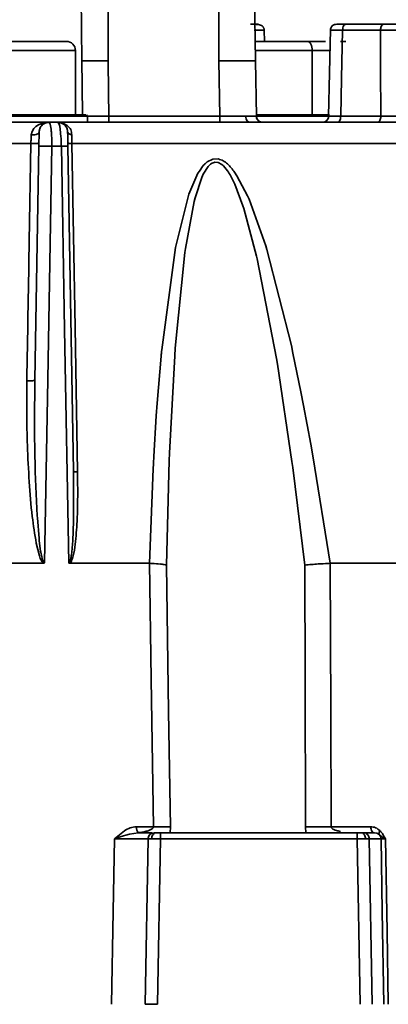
# Model space of a CAD drawing. Header units: millimetres. Extents: x -10540 to 6039, y -7467 to 6433.
# Tile 63 of 236: x -4166 to -4135, y -1841 to -1760. Entities that reach past the tile are written whole.
import ezdxf

# ---------------------------------------------------------------- set-up
doc = ezdxf.new("R2010")
doc.units = ezdxf.units.MM
doc.header["$LTSCALE"] = 8
doc.header["$PDSIZE"] = -1
doc.layers.get('Defpoints').update_dxf_attribs({"true_color": 0x5e5e5e})
doc.layers.add('细实线层', color=7, linetype='Continuous')
doc.dimstyles.new('ISO-25', dxfattribs={"dimscale": 20, "dimtxt": 5, "dimasz": 6, "dimexe": 6, "dimexo": 0.625, "dimtad": 1, "dimtoh": 1, "dimdec": 0, "dimtxsty": 'Standard', "dimcen": 2.5, "dimclrd": 1, "dimclre": 1, "dimclrt": 4, "dimadec": 1, "dimazin": 2, "dimtfac": 1, "dimtdec": 0, "dimtmove": 0, "dimatfit": 0, "dimfxl": 1, "dimarcsym": 0})

# ---------------------------------------------------------------- blocks, each defined once
blk = doc.blocks.new('*D82')
at = {"color": 1, "lineweight": -2, "transparency": 16777216}
blk.add_line((-4390.826, -2053.666), (-1914.796, -1562.843), dxfattribs=at)
at = {"color": 1, "transparency": 16777216}
blk.add_solid([(-1918.685, -1543.225), (-1910.907, -1582.462), (-1797.086, -1539.51)], dxfattribs=at)
at = {"layer": 'Defpoints', "color": 0, "transparency": 16777216}
for p in [(-1797.086, -1539.51), (-4390.826, -2053.666)]:
    blk.add_point(p, dxfattribs=at)
at = {"color": 4, "transparency": 16777216, "insert": (-2280.77, -1551.285), "char_height": 100, "attachment_point": 5, "rotation": 11.21237}
blk.add_mtext('{\\H1.4x;R2644}', dxfattribs=at)
blk = doc.blocks.new('*D106')
at = {"layer": 'Defpoints', "color": 0, "transparency": 16777216}
for p in [(-3956.901, -1811.565), (-4390.826, -2053.666)]:
    blk.add_point(p, dxfattribs=at)
at = {"layer": '细实线层', "color": 1, "lineweight": -2, "transparency": 16777216}
for p, q in [((-3852.108, -1753.097), (-3557.283, -1588.604)), ((-3557.283, -1588.604), (-3268.94, -1588.604)), ((-4390.826, -2053.666), (-3956.901, -1811.565))]:
    blk.add_line(p, q, dxfattribs=at)
at = {"layer": '细实线层', "color": 1, "transparency": 16777216}
blk.add_solid([(-3861.852, -1735.632), (-3842.363, -1770.562), (-3956.901, -1811.565)], dxfattribs=at)
at = {"layer": '细实线层', "color": 4, "transparency": 16777216, "insert": (-3406.861, -1526.104), "char_height": 100, "attachment_point": 5}
blk.add_mtext('R497', dxfattribs=at)

msp = doc.modelspace()

# ---------------------------------------------------------------- linework, layer by layer
at = {"linetype": 'Continuous', "lineweight": 35}
for p, q in [((-4160.494, -1763.666), (-4160.601, -1755.157)), ((-4158.34, -1755.157), (-4158.34, -1763.666)), ((-4149.326, -1763.666), (-4149.326, -1755.157)), ((-4146.474, -1755.157), (-4146.326, -1763.666)), ((-4138.96, -1760.666), (-4135.865, -1760.666)), ((-4145.592, -1762.066), (-4145.609, -1761.151)), ((-4140.209, -1761.102), (-4140.362, -1768.178)), ((-4140.182, -1761.155), (-4140.199, -1761.154)), ((-4136.115, -1761.159), (-4139.21, -1761.159)), ((-4139.382, -1762.066), (-4138.954, -1762.066)), ((-4161.029, -1762.816), (-4171.029, -1762.816)), ((-4161.029, -1762.816), (-4161.029, -1768.066)), ((-4141.696, -1762.816), (-4146.341, -1762.816)), ((-4141.696, -1768.066), (-4141.696, -1762.816)), ((-4140.197, -1762.816), (-4141.696, -1762.816)), ((-4149.247, -1768.175), (-4149.326, -1763.666)), ((-4146.326, -1763.666), (-4146.247, -1768.175)), ((-4160.029, -1768.166), (-4160.129, -1768.066)), ((-4167.886, -1768.666), (-4163.19, -1768.666)), ((-4164.25, -1769.013), (-4164.043, -1768.873)), ((-4164.043, -1768.873), (-4163.852, -1768.785)), ((-4163.852, -1768.785), (-4163.624, -1768.716)), ((-4163.624, -1768.716), (-4163.485, -1768.7)), ((-4163.19, -1768.666), (-4163.141, -1768.726)), ((-4163.19, -1768.666), (-4162.462, -1768.666)), ((-4163.141, -1768.726), (-4163.109, -1768.765)), ((-4163.109, -1768.765), (-4163.093, -1768.813)), ((-4163.093, -1768.813), (-4163.015, -1769.233)), ((-4162.36, -1768.812), (-4162.462, -1768.666)), ((-4162.462, -1768.666), (-4127.392, -1768.666)), ((-4162.311, -1768.999), (-4162.36, -1768.812)), ((-4162.228, -1768.687), (-4162.061, -1768.729)), ((-4162.061, -1768.729), (-4161.695, -1768.921)), ((-4160.029, -1768.666), (-4160.029, -1768.166)), ((-4158.307, -1768.175), (-4149.247, -1768.175)), ((-4149.247, -1768.666), (-4149.247, -1768.175)), ((-4140.353, -1768.177), (-4140.335, -1768.177)), ((-4139.362, -1768.173), (-4136.093, -1768.173)), ((-4164.629, -1769.688), (-4164.565, -1769.422)), ((-4164.565, -1769.422), (-4164.411, -1769.173)), ((-4164.411, -1769.173), (-4164.25, -1769.013)), ((-4162.27, -1769.231), (-4162.311, -1768.999)), ((-4162.206, -1769.868), (-4162.27, -1769.231)), ((-4164.663, -1770.405), (-4167.32, -1770.405)), ((-4125.668, -1770.405), (-4161.324, -1770.405)), ((-4164.343, -1789.715), (-4164.01, -1770.631)), ((-4162.176, -1770.631), (-4162.952, -1770.631)), ((-4161.641, -1770.631), (-4161.179, -1797.152)), ((-4150.258, -1771.895), (-4149.814, -1771.668)), ((-4149.814, -1771.668), (-4149.355, -1771.665)), ((-4149.381, -1771.946), (-4149.64, -1771.927)), ((-4149.074, -1772.109), (-4149.381, -1771.946)), ((-4151.764, -1774.539), (-4151.021, -1772.833)), ((-4151.021, -1772.833), (-4150.909, -1772.649)), ((-4150.909, -1772.649), (-4150.589, -1772.209)), ((-4150.586, -1772.915), (-4150.704, -1773.173)), ((-4150.182, -1772.275), (-4150.586, -1772.915)), ((-4148.032, -1772.741), (-4147.837, -1773.029)), ((-4150.704, -1773.173), (-4151.256, -1774.848)), ((-4148.018, -1773.717), (-4148.112, -1773.513)), ((-4147.347, -1775.495), (-4148.018, -1773.717)), ((-4147.837, -1773.029), (-4146.967, -1774.669)), ((-4151.834, -1774.746), (-4151.764, -1774.539)), ((-4152.81, -1778.676), (-4151.834, -1774.746)), ((-4151.332, -1775.145), (-4152.044, -1778.98)), ((-4151.256, -1774.848), (-4151.332, -1775.145)), ((-4146.967, -1774.669), (-4146.841, -1774.955)), ((-4146.841, -1774.955), (-4145.477, -1778.749)), ((-4147.279, -1775.705), (-4147.347, -1775.495)), ((-4146.234, -1779.596), (-4147.279, -1775.705)), ((-4153.978, -1787.252), (-4152.851, -1778.897)), ((-4152.088, -1779.289), (-4152.877, -1787.118)), ((-4152.851, -1778.897), (-4152.81, -1778.676)), ((-4152.044, -1778.98), (-4152.088, -1779.289)), ((-4145.477, -1778.749), (-4145.385, -1779.051)), ((-4145.385, -1779.051), (-4143.397, -1786.893)), ((-4146.185, -1779.809), (-4146.234, -1779.596)), ((-4144.613, -1787.952), (-4146.185, -1779.809)), ((-4152.877, -1787.118), (-4152.922, -1787.745)), ((-4143.397, -1786.893), (-4143.264, -1787.507)), ((-4154.347, -1791.587), (-4154.028, -1787.773)), ((-4152.922, -1787.745), (-4153.345, -1795.671)), ((-4144.536, -1788.419), (-4144.613, -1787.952)), ((-4143.264, -1787.507), (-4142.612, -1790.678)), ((-4143.351, -1796.368), (-4144.536, -1788.419)), ((-4164.343, -1789.715), (-4164.366, -1793.186)), ((-4142.612, -1790.678), (-4142.396, -1791.78)), ((-4154.421, -1792.631), (-4154.347, -1791.587)), ((-4142.396, -1791.78), (-4141.807, -1794.952)), ((-4154.625, -1795.938), (-4154.421, -1792.631)), ((-4164.366, -1793.186), (-4164.365, -1793.465)), ((-4164.365, -1793.465), (-4164.358, -1794.271)), ((-4164.358, -1794.271), (-4164.344, -1795.34)), ((-4164.344, -1795.34), (-4164.306, -1797.064)), ((-4141.807, -1794.952), (-4141.609, -1796.065)), ((-4153.368, -1796.264), (-4153.599, -1804.808)), ((-4153.345, -1795.671), (-4153.368, -1796.264)), ((-4141.609, -1796.065), (-4140.216, -1804.666)), ((-4164.306, -1797.064), (-4164.302, -1797.215)), ((-4154.984, -1804.666), (-4154.68, -1796.97)), ((-4143.286, -1796.849), (-4143.351, -1796.368)), ((-4142.29, -1804.808), (-4143.286, -1796.849)), ((-4164.301, -1797.215), (-4164.144, -1800.792)), ((-4161.172, -1800.939), (-4161.179, -1797.152)), ((-4164.143, -1800.792), (-4164.132, -1800.964)), ((-4164.132, -1800.964), (-4163.994, -1802.645)), ((-4161.179, -1801.218), (-4161.173, -1800.938)), ((-4161.244, -1802.828), (-4161.178, -1801.218)), ((-4163.994, -1802.645), (-4163.974, -1802.838)), ((-4163.968, -1804.067), (-4164.224, -1803.038)), ((-4163.974, -1802.838), (-4163.869, -1803.675)), ((-4161.322, -1803.768), (-4161.261, -1803.096)), ((-4161.261, -1803.096), (-4161.243, -1802.828)), ((-4163.869, -1803.675), (-4163.852, -1803.772)), ((-4161.35, -1803.972), (-4161.324, -1803.767)), ((-4163.639, -1804.666), (-4166.714, -1804.666)), ((-4154.984, -1804.666), (-4161.492, -1804.666)), ((-4140.216, -1804.666), (-4140.225, -1804.667)), ((-4120.153, -1804.666), (-4140.216, -1804.666)), ((-4157.845, -1827.157), (-4157.018, -1826.495)), ((-4156.608, -1826.784), (-4156.899, -1826.863)), ((-4155.899, -1826.667), (-4156.608, -1826.783)), ((-4156.047, -1826.175), (-4154.653, -1826.175)), ((-4155.899, -1826.667), (-4155.878, -1826.66)), ((-4154.09, -1826.666), (-4138.028, -1826.666)), ((-4154.09, -1826.666), (-4154.09, -1827.157)), ((-4153.276, -1826.175), (-4153.279, -1826.666)), ((-4142.21, -1826.666), (-4142.251, -1826.175)), ((-4140.154, -1826.175), (-4136.915, -1826.175)), ((-4137.529, -1826.666), (-4136.606, -1826.666)), ((-4136.404, -1826.703), (-4136.606, -1826.666)), ((-4136.296, -1826.757), (-4136.404, -1826.703)), ((-4136.212, -1826.824), (-4136.296, -1826.757)), ((-4136.007, -1826.996), (-4136.212, -1826.824)), ((-4157.381, -1827.008), (-4157.845, -1827.157)), ((-4157.111, -1826.925), (-4157.381, -1827.008)), ((-4156.899, -1826.863), (-4157.111, -1826.925)), ((-4155.326, -1840.666), (-4155.09, -1827.157)), ((-4154.09, -1827.157), (-4154.326, -1840.666)), ((-4138.028, -1827.157), (-4154.09, -1827.157)), ((-4137.781, -1840.666), (-4138.028, -1827.157)), ((-4137.03, -1827.157), (-4136.805, -1840.666)), ((-4136.077, -1827.157), (-4137.03, -1827.157)), ((-4135.879, -1827.074), (-4136.007, -1826.996)), ((-4135.71, -1827.157), (-4135.879, -1827.074))]:
    msp.add_line(p, q, dxfattribs=at)
at = {"linetype": 'Continuous', "lineweight": 35, "flags": 128}
for points in [[(-4139.21, -1761.159), (-4139.295, -1765.087), (-4139.362, -1768.173)], [(-4136.093, -1768.173), (-4136.105, -1764.245), (-4136.115, -1761.159)], [(-4141.696, -1762.816), (-4141.703, -1762.67), (-4141.725, -1762.529), (-4141.76, -1762.4), (-4141.807, -1762.286), (-4141.864, -1762.193), (-4141.93, -1762.123), (-4142.001, -1762.081), (-4142.075, -1762.066)], [(-4160.459, -1768.175), (-4160.478, -1765.65), (-4160.494, -1763.666)], [(-4158.34, -1763.666), (-4158.322, -1766.191), (-4158.307, -1768.175)], [(-4160.029, -1768.166), (-4160.234, -1768.166), (-4160.833, -1768.166), (-4161.787, -1768.166), (-4163.029, -1768.166), (-4164.476, -1768.166), (-4166.029, -1768.166), (-4167.582, -1768.166), (-4169.029, -1768.166)], [(-4140.33, -1768.166), (-4141.224, -1768.166), (-4142.671, -1768.166), (-4144.224, -1768.166), (-4145.777, -1768.166), (-4146.264, -1768.166)], [(-4136.093, -1768.173), (-4136.098, -1768.27), (-4136.113, -1768.362), (-4136.136, -1768.448), (-4136.167, -1768.522), (-4136.205, -1768.583), (-4136.248, -1768.629), (-4136.295, -1768.657), (-4136.343, -1768.666)], [(-4161.324, -1770.405), (-4161.059, -1785.415), (-4160.852, -1797.209)], [(-4162.952, -1770.631), (-4163.288, -1789.675), (-4163.553, -1804.638)], [(-4161.578, -1804.638), (-4161.913, -1785.594), (-4162.176, -1770.631)], [(-4154.653, -1826.175), (-4154.833, -1814.13), (-4154.973, -1804.666)], [(-4153.599, -1804.808), (-4153.418, -1816.774), (-4153.276, -1826.175)], [(-4142.251, -1826.175), (-4142.272, -1814.21), (-4142.29, -1804.808)], [(-4140.225, -1804.666), (-4140.185, -1816.711), (-4140.154, -1826.175)], [(-4158.074, -1840.666), (-4157.946, -1833.101), (-4157.845, -1827.157)], [(-4135.847, -1840.666), (-4135.976, -1833.101), (-4136.077, -1827.157)], [(-4135.71, -1827.157), (-4135.581, -1834.722), (-4135.48, -1840.666)]]:
    msp.add_lwpolyline(points, dxfattribs=at)
at = {"color": 4}
msp.add_circle((-4390.826, -2053.666), 496.895, dxfattribs=at)
at = {"linetype": 'Continuous', "lineweight": 35}
for centre, radius, start, end in [((-4161.779, -1762.816), 0.75, 359.9994, 89.9994), ((-4155.49, -1826.254), 0.562, 171.95014, 226.32255), ((-4154.59, -1827.166), 0.5, 90, 179)]:
    msp.add_arc(centre, radius, start, end, dxfattribs=at)
msp.add_ellipse((-4154.326, -1840.675), major_axis=(1, -0.009), ratio=0.008726, start_param=1.570872, end_param=3.141597, dxfattribs=at)
for points, knots in [([(-4146.72, -1760.666), (-4146.583, -1760.666), (-4146.308, -1760.666), (-4146.114, -1760.666), (-4146.079, -1760.666), (-4146.233, -1760.666), (-4146.309, -1760.666)], [0, 0, 0, 0, 0.24953, 0.499221, 0.749795, 1, 1, 1, 1]), ([(-4145.61, -1761.157), (-4145.614, -1761.117), (-4145.619, -1761.059), (-4145.646, -1760.978), (-4145.674, -1760.919), (-4145.708, -1760.867), (-4145.762, -1760.806), (-4145.889, -1760.724), (-4146.081, -1760.688), (-4146.306, -1760.677), (-4146.378, -1760.673)], [0, 0, 0, 0, 0.0815463, 0.1214445, 0.1623164, 0.2090516, 0.266592, 0.4160027, 0.8138087, 1, 1, 1, 1]), ([(-4139.69, -1760.666), (-4139.755, -1760.673), (-4139.889, -1760.687), (-4140.064, -1760.801), (-4140.185, -1760.966), (-4140.202, -1761.094), (-4140.21, -1761.155)], [0, 0, 0, 0, 0.237583, 0.494905, 0.754839, 1, 1, 1, 1]), ([(-4139.659, -1760.666), (-4139.66, -1760.666), (-4139.664, -1760.666), (-4139.417, -1760.666), (-4139.113, -1760.666), (-4138.96, -1760.666)], [0, 0, 0, 0, 0.132433, 0.566055, 1, 1, 1, 1]), ([(-4139.21, -1761.159), (-4139.205, -1761.089), (-4139.195, -1760.943), (-4139.128, -1760.778), (-4139.044, -1760.682), (-4138.987, -1760.671), (-4138.96, -1760.666)], [0, 0, 0, 0, 0.270438, 0.562384, 0.78956, 1, 1, 1, 1]), ([(-4135.865, -1760.666), (-4135.9, -1760.675), (-4135.973, -1760.693), (-4136.056, -1760.826), (-4136.106, -1760.991), (-4136.112, -1761.105), (-4136.115, -1761.159)], [0, 0, 0, 0, 0.270438, 0.562384, 0.78956, 1, 1, 1, 1]), ([(-4135.865, -1760.666), (-4135.685, -1760.666), (-4135.326, -1760.666), (-4134.769, -1760.666), (-4134.299, -1760.666), (-4134.08, -1760.666), (-4133.97, -1760.666)], [0, 0, 0, 0, 0.279018, 0.558579, 0.779672, 1, 1, 1, 1]), ([(-4145.643, -1761.151), (-4145.638, -1761.15), (-4145.622, -1761.149), (-4145.894, -1761.151), (-4146.252, -1761.157), (-4146.424, -1761.159)], [0, 0, 0, 0, 0.229337, 0.627806, 1, 1, 1, 1]), ([(-4139.21, -1761.159), (-4139.333, -1761.159), (-4139.579, -1761.157), (-4139.864, -1761.156), (-4140.081, -1761.155), (-4140.149, -1761.155), (-4140.183, -1761.155)], [0, 0, 0, 0, 0.2506756, 0.5008118, 0.750683, 1, 1, 1, 1]), ([(-4133.589, -1761.159), (-4133.751, -1761.157), (-4134.086, -1761.152), (-4134.766, -1761.15), (-4135.484, -1761.152), (-4135.909, -1761.157), (-4136.115, -1761.159)], [0, 0, 0, 0, 0.242281, 0.5, 0.757719, 1, 1, 1, 1]), ([(-4170.279, -1762.066), (-4170.212, -1762.066), (-4170.077, -1762.066), (-4169.085, -1762.066), (-4167.674, -1762.066), (-4166.001, -1762.066), (-4164.332, -1762.066), (-4162.934, -1762.066), (-4161.96, -1762.066), (-4161.84, -1762.066), (-4161.779, -1762.066)], [0, 0, 0, 0, 0.125, 0.25, 0.375, 0.5, 0.625, 0.750001, 0.875001, 1, 1, 1, 1]), ([(-4146.407, -1762.066), (-4146.048, -1762.066), (-4145.205, -1762.066), (-4143.605, -1762.066), (-4142.585, -1762.066), (-4142.075, -1762.066)], [0, 0, 0, 0, 0.271206, 0.635605, 1, 1, 1, 1]), ([(-4142.075, -1762.066), (-4141.597, -1762.066), (-4140.963, -1762.066), (-4140.671, -1762.066), (-4140.6, -1762.066)], [0, 0, 0, 0, 0.754449, 1, 1, 1, 1]), ([(-4146.326, -1763.666), (-4146.371, -1763.666), (-4146.461, -1763.666), (-4147.155, -1763.665), (-4148.146, -1763.666), (-4148.932, -1763.666), (-4149.325, -1763.666)], [0, 0, 0, 0, 0.25001, 0.5, 0.74999, 1, 1, 1, 1]), ([(-4168.979, -1768.066), (-4168.266, -1768.066), (-4166.839, -1768.066), (-4164.46, -1768.066), (-4162.335, -1768.066), (-4160.826, -1768.066), (-4160.091, -1768.066), (-4160.202, -1768.066), (-4160.23, -1768.066)], [0, 0, 0, 0, 0.187498, 0.374996, 0.562494, 0.749992, 0.93749, 1, 1, 1, 1]), ([(-4146.262, -1768.066), (-4145.589, -1768.066), (-4144.172, -1768.066), (-4141.965, -1768.066), (-4140.822, -1768.066), (-4140.288, -1768.066)], [0, 0, 0, 0, 0.324744, 0.684525, 1, 1, 1, 1]), ([(-4163.19, -1768.666), (-4163.302, -1768.68), (-4163.535, -1768.709), (-4163.802, -1768.92), (-4163.959, -1769.185), (-4163.98, -1769.365), (-4163.99, -1769.452)], [0, 0, 0, 0, 0.270482, 0.562372, 0.789516, 1, 1, 1, 1]), ([(-4163.14, -1768.702), (-4163.22, -1768.699), (-4163.384, -1768.692), (-4163.617, -1768.783), (-4163.814, -1768.941), (-4163.892, -1769.09), (-4163.93, -1769.163)], [0, 0, 0, 0, 0.244138, 0.499432, 0.755116, 1, 1, 1, 1]), ([(-4162.462, -1768.666), (-4162.345, -1768.672), (-4162.196, -1768.68), (-4162.086, -1768.772), (-4162.062, -1768.792)], [0, 0, 0, 0, 0.7833224, 1, 1, 1, 1]), ([(-4161.711, -1769.189), (-4161.746, -1769.116), (-4161.816, -1768.968), (-4161.994, -1768.81), (-4162.198, -1768.714), (-4162.341, -1768.706), (-4162.41, -1768.702)], [0, 0, 0, 0, 0.257473, 0.516913, 0.767169, 1, 1, 1, 1]), ([(-4161.848, -1768.953), (-4161.794, -1769.032), (-4161.69, -1769.182), (-4161.671, -1769.365), (-4161.662, -1769.452)], [0, 0, 0, 0, 0.519034, 1, 1, 1, 1]), ([(-4161.695, -1768.921), (-4161.585, -1769.027), (-4161.377, -1769.227), (-4161.337, -1769.541), (-4161.319, -1769.688)], [0, 0, 0, 0, 0.531582, 1, 1, 1, 1]), ([(-4160.072, -1768.175), (-4160.048, -1768.175), (-4159.873, -1768.176), (-4159.477, -1768.176), (-4158.908, -1768.176), (-4158.507, -1768.175), (-4158.307, -1768.175)], [0, 0, 0, 0, 0.0504195, 0.3669439, 0.6830535, 1, 1, 1, 1]), ([(-4158.307, -1768.666), (-4158.307, -1768.658), (-4158.307, -1768.64), (-4158.307, -1768.507), (-4158.307, -1768.342), (-4158.307, -1768.229), (-4158.307, -1768.175)], [0, 0, 0, 0, 0.270482, 0.562372, 0.789516, 1, 1, 1, 1]), ([(-4149.247, -1768.175), (-4149.043, -1768.175), (-4148.64, -1768.177), (-4147.881, -1768.178), (-4147.425, -1768.178), (-4147.126, -1768.179)], [0, 0, 0, 0, 0.260835, 0.514814, 1, 1, 1, 1]), ([(-4147.126, -1768.179), (-4146.885, -1768.178), (-4146.519, -1768.178), (-4146.284, -1768.177), (-4146.26, -1768.175), (-4146.247, -1768.175)], [0, 0, 0, 0, 0.485186, 0.739165, 1, 1, 1, 1]), ([(-4147.126, -1768.179), (-4147.118, -1768.248), (-4147.103, -1768.393), (-4147.008, -1768.556), (-4146.89, -1768.65), (-4146.81, -1768.661), (-4146.772, -1768.666)], [0, 0, 0, 0, 0.270572, 0.562349, 0.789426, 1, 1, 1, 1]), ([(-4145.919, -1768.636), (-4145.965, -1768.614), (-4146.058, -1768.571), (-4146.167, -1768.455), (-4146.24, -1768.319), (-4146.255, -1768.222), (-4146.262, -1768.176)], [0, 0, 0, 0, 0.256104, 0.513895, 0.764316, 1, 1, 1, 1]), ([(-4146.137, -1768.476), (-4146.168, -1768.43), (-4146.231, -1768.339), (-4146.242, -1768.23), (-4146.247, -1768.175)], [0, 0, 0, 0, 0.500135, 1, 1, 1, 1]), ([(-4140.362, -1768.177), (-4140.369, -1768.239), (-4140.386, -1768.367), (-4140.498, -1768.533), (-4140.658, -1768.646), (-4140.772, -1768.66), (-4140.828, -1768.666)], [0, 0, 0, 0, 0.238502, 0.494376, 0.75306, 1, 1, 1, 1]), ([(-4140.335, -1768.177), (-4140.301, -1768.177), (-4140.234, -1768.177), (-4140.016, -1768.176), (-4139.731, -1768.175), (-4139.485, -1768.174), (-4139.362, -1768.173)], [0, 0, 0, 0, 0.249313, 0.499194, 0.749336, 1, 1, 1, 1]), ([(-4139.362, -1768.173), (-4139.367, -1768.243), (-4139.377, -1768.389), (-4139.444, -1768.554), (-4139.528, -1768.65), (-4139.584, -1768.661), (-4139.612, -1768.666)], [0, 0, 0, 0, 0.270438, 0.562384, 0.78956, 1, 1, 1, 1]), ([(-4136.093, -1768.173), (-4135.88, -1768.174), (-4135.455, -1768.175), (-4134.746, -1768.175), (-4134.072, -1768.175), (-4133.737, -1768.174), (-4133.568, -1768.173)], [0, 0, 0, 0, 0.249999, 0.499957, 0.749574, 1, 1, 1, 1]), ([(-4164.663, -1770.405), (-4164.658, -1770.281), (-4164.649, -1770.029), (-4164.635, -1769.803), (-4164.629, -1769.688)], [0, 0, 0, 0, 0.492093, 1, 1, 1, 1]), ([(-4163.99, -1769.452), (-4163.995, -1769.479), (-4164.006, -1769.536), (-4164.095, -1769.615), (-4164.241, -1769.677), (-4164.433, -1769.708), (-4164.566, -1769.694), (-4164.629, -1769.688)], [0, 0, 0, 0, 0.172993, 0.364634, 0.564988, 0.794278, 1, 1, 1, 1]), ([(-4164.01, -1770.631), (-4164.007, -1770.452), (-4164.001, -1770.094), (-4163.994, -1769.712), (-4163.99, -1769.491), (-4163.99, -1769.465), (-4163.99, -1769.452)], [0, 0, 0, 0, 0.279578, 0.559388, 0.7794, 1, 1, 1, 1]), ([(-4163.015, -1769.233), (-4163.004, -1769.334), (-4162.982, -1769.534), (-4162.955, -1769.997), (-4162.953, -1770.381), (-4162.952, -1770.631)], [0, 0, 0, 0, 0.265425, 0.52074, 1, 1, 1, 1]), ([(-4161.662, -1769.452), (-4161.662, -1769.473), (-4161.661, -1769.514), (-4161.656, -1769.817), (-4161.649, -1770.209), (-4161.644, -1770.49), (-4161.641, -1770.631)], [0, 0, 0, 0, 0.279853, 0.559153, 0.779357, 1, 1, 1, 1]), ([(-4161.662, -1769.452), (-4161.656, -1769.481), (-4161.643, -1769.54), (-4161.556, -1769.612), (-4161.444, -1769.663), (-4161.36, -1769.68), (-4161.319, -1769.688)], [0, 0, 0, 0, 0.273958, 0.561486, 0.786042, 1, 1, 1, 1]), ([(-4161.319, -1769.688), (-4161.321, -1769.802), (-4161.326, -1770.028), (-4161.325, -1770.281), (-4161.324, -1770.405)], [0, 0, 0, 0, 0.506259, 1, 1, 1, 1]), ([(-4164.994, -1789.771), (-4164.932, -1786.156), (-4164.822, -1779.7), (-4164.711, -1773.245), (-4164.663, -1770.405)], [0, 0, 0, 0, 0.56, 1, 1, 1, 1]), ([(-4164.005, -1770.349), (-4164.01, -1770.356), (-4164.022, -1770.372), (-4164.113, -1770.394), (-4164.265, -1770.409), (-4164.464, -1770.414), (-4164.599, -1770.408), (-4164.663, -1770.405)], [0, 0, 0, 0, 0.1723, 0.3641712, 0.5652525, 0.7950045, 1, 1, 1, 1]), ([(-4162.176, -1770.631), (-4162.178, -1770.501), (-4162.183, -1770.239), (-4162.198, -1769.993), (-4162.206, -1769.868)], [0, 0, 0, 0, 0.494176, 1, 1, 1, 1]), ([(-4161.646, -1770.349), (-4161.641, -1770.356), (-4161.63, -1770.371), (-4161.549, -1770.388), (-4161.443, -1770.4), (-4161.363, -1770.403), (-4161.324, -1770.405)], [0, 0, 0, 0, 0.274324, 0.561394, 0.785675, 1, 1, 1, 1]), ([(-4162.952, -1770.631), (-4163.037, -1770.629), (-4163.217, -1770.625), (-4163.505, -1770.621), (-4163.776, -1770.621), (-4163.973, -1770.624), (-4163.998, -1770.629), (-4164.01, -1770.631)], [0, 0, 0, 0, 0.172134, 0.36406, 0.565316, 0.795179, 1, 1, 1, 1]), ([(-4162.176, -1770.631), (-4162.094, -1770.63), (-4161.925, -1770.628), (-4161.756, -1770.628), (-4161.658, -1770.629), (-4161.647, -1770.631), (-4161.641, -1770.631)], [0, 0, 0, 0, 0.274066, 0.561458, 0.785934, 1, 1, 1, 1]), ([(-4150.589, -1772.209), (-4150.531, -1772.146), (-4150.428, -1772.032), (-4150.31, -1771.937), (-4150.258, -1771.895)], [0, 0, 0, 0, 0.557334, 1, 1, 1, 1]), ([(-4149.64, -1771.927), (-4149.735, -1771.956), (-4149.942, -1772.018), (-4150.098, -1772.184), (-4150.182, -1772.275)], [0, 0, 0, 0, 0.458282, 1, 1, 1, 1]), ([(-4149.355, -1771.665), (-4149.222, -1771.707), (-4148.955, -1771.789), (-4148.493, -1772.153), (-4148.216, -1772.506), (-4148.032, -1772.741)], [0, 0, 0, 0, 0.253018, 0.503494, 1, 1, 1, 1]), ([(-4148.112, -1773.513), (-4148.259, -1773.208), (-4148.514, -1772.679), (-4148.908, -1772.278), (-4149.074, -1772.109)], [0, 0, 0, 0, 0.578003, 1, 1, 1, 1]), ([(-4154.028, -1787.773), (-4154.019, -1787.676), (-4154.003, -1787.502), (-4153.986, -1787.328), (-4153.978, -1787.252)], [0, 0, 0, 0, 0.559992, 1, 1, 1, 1]), ([(-4164.224, -1803.038), (-4164.342, -1802.307), (-4164.612, -1800.641), (-4164.813, -1797.969), (-4164.955, -1795.154), (-4165.019, -1792.403), (-4165.002, -1790.647), (-4164.994, -1789.771)], [0, 0, 0, 0, 0.166313, 0.379081, 0.603019, 0.802035, 1, 1, 1, 1]), ([(-4164.343, -1789.715), (-4164.348, -1789.722), (-4164.359, -1789.738), (-4164.45, -1789.759), (-4164.6, -1789.775), (-4164.797, -1789.78), (-4164.931, -1789.774), (-4164.994, -1789.771)], [0, 0, 0, 0, 0.172518, 0.364317, 0.565169, 0.794776, 1, 1, 1, 1]), ([(-4154.68, -1796.97), (-4154.67, -1796.777), (-4154.652, -1796.433), (-4154.633, -1796.089), (-4154.625, -1795.938)], [0, 0, 0, 0, 0.559994, 1, 1, 1, 1]), ([(-4160.852, -1797.209), (-4160.839, -1798.475), (-4160.819, -1800.375), (-4160.978, -1802.578), (-4161.106, -1803.674), (-4161.246, -1804.204), (-4161.338, -1804.458), (-4161.411, -1804.594), (-4161.466, -1804.643), (-4161.493, -1804.666)], [0, 0, 0, 0, 0.499907, 0.750021, 0.876383, 0.937651, 0.969606, 0.985457, 1, 1, 1, 1]), ([(-4161.179, -1797.152), (-4161.173, -1797.16), (-4161.162, -1797.175), (-4161.079, -1797.192), (-4160.972, -1797.204), (-4160.891, -1797.207), (-4160.852, -1797.209)], [0, 0, 0, 0, 0.274231, 0.561417, 0.785769, 1, 1, 1, 1]), ([(-4163.639, -1804.666), (-4163.668, -1804.642), (-4163.735, -1804.585), (-4163.854, -1804.383), (-4163.92, -1804.201), (-4163.968, -1804.067)], [0, 0, 0, 0, 0.164977, 0.382052, 1, 1, 1, 1]), ([(-4163.853, -1803.772), (-4163.82, -1803.935), (-4163.771, -1804.178), (-4163.699, -1804.454), (-4163.64, -1804.575), (-4163.598, -1804.618), (-4163.572, -1804.633), (-4163.559, -1804.636), (-4163.553, -1804.637)], [0, 0, 0, 0, 0.5304207, 0.7884406, 0.9043999, 0.9557759, 0.978676, 1, 1, 1, 1]), ([(-4161.578, -1804.638), (-4161.573, -1804.637), (-4161.563, -1804.636), (-4161.544, -1804.627), (-4161.511, -1804.597), (-4161.462, -1804.507), (-4161.404, -1804.293), (-4161.372, -1804.101), (-4161.35, -1803.972)], [0, 0, 0, 0, 0.021514, 0.043639, 0.092419, 0.208069, 0.464313, 1, 1, 1, 1]), ([(-4163.553, -1804.638), (-4163.564, -1804.646), (-4163.589, -1804.663), (-4163.619, -1804.665), (-4163.635, -1804.666)], [0, 0, 0, 0, 0.45026, 1, 1, 1, 1]), ([(-4161.493, -1804.666), (-4161.509, -1804.665), (-4161.54, -1804.663), (-4161.566, -1804.646), (-4161.578, -1804.638)], [0, 0, 0, 0, 0.515411, 1, 1, 1, 1]), ([(-4154.973, -1804.666), (-4154.975, -1804.666), (-4154.979, -1804.666), (-4154.982, -1804.666), (-4154.984, -1804.666)], [0, 0, 0, 0, 0.560013, 1, 1, 1, 1]), ([(-4154.111, -1804.726), (-4154.314, -1804.708), (-4154.575, -1804.685), (-4154.901, -1804.67), (-4154.973, -1804.666)], [0, 0, 0, 0, 0.777653, 1, 1, 1, 1]), ([(-4153.599, -1804.808), (-4153.657, -1804.794), (-4153.775, -1804.764), (-4153.997, -1804.739), (-4154.111, -1804.725)], [0, 0, 0, 0, 0.489261, 1, 1, 1, 1]), ([(-4142.29, -1804.808), (-4142.114, -1804.793), (-4141.757, -1804.763), (-4141.396, -1804.738), (-4141.214, -1804.725)], [0, 0, 0, 0, 0.493705, 1, 1, 1, 1]), ([(-4141.214, -1804.723), (-4140.941, -1804.706), (-4140.59, -1804.685), (-4140.292, -1804.67), (-4140.225, -1804.667)], [0, 0, 0, 0, 0.777657, 1, 1, 1, 1]), ([(-4157.018, -1826.495), (-4156.866, -1826.408), (-4156.561, -1826.232), (-4156.219, -1826.194), (-4156.047, -1826.175)], [0, 0, 0, 0, 0.498221, 1, 1, 1, 1]), ([(-4155.881, -1826.666), (-4155.885, -1826.666), (-4155.893, -1826.666), (-4155.899, -1826.667), (-4155.9, -1826.667), (-4155.901, -1826.667)], [0, 0, 0, 0, 0.52667, 0.906156, 1, 1, 1, 1]), ([(-4155.881, -1826.666), (-4155.678, -1826.666), (-4155.273, -1826.666), (-4154.877, -1826.666), (-4154.813, -1826.666), (-4154.795, -1826.666)], [0, 0, 0, 0, 0.419979, 0.840496, 1, 1, 1, 1]), ([(-4155.878, -1826.66), (-4155.776, -1826.649), (-4155.568, -1826.626), (-4155.349, -1826.571), (-4155.237, -1826.542)], [0, 0, 0, 0, 0.488724, 1, 1, 1, 1]), ([(-4155.237, -1826.542), (-4155.19, -1826.528), (-4155.104, -1826.503), (-4155.019, -1826.471), (-4154.981, -1826.456)], [0, 0, 0, 0, 0.555014, 1, 1, 1, 1]), ([(-4154.772, -1826.701), (-4154.817, -1826.723), (-4154.909, -1826.768), (-4155.009, -1826.883), (-4155.074, -1827.016), (-4155.081, -1827.111), (-4155.085, -1827.157)], [0, 0, 0, 0, 0.254571, 0.513476, 0.765174, 1, 1, 1, 1]), ([(-4154.981, -1826.456), (-4154.97, -1826.451), (-4154.946, -1826.441), (-4154.923, -1826.431), (-4154.911, -1826.426)], [0, 0, 0, 0, 0.5000243, 1, 1, 1, 1]), ([(-4154.911, -1826.426), (-4154.841, -1826.391), (-4154.75, -1826.346), (-4154.671, -1826.253), (-4154.654, -1826.207), (-4154.653, -1826.185), (-4154.653, -1826.175)], [0, 0, 0, 0, 0.648978, 0.850784, 0.929327, 1, 1, 1, 1]), ([(-4154.444, -1826.666), (-4154.493, -1826.675), (-4154.596, -1826.693), (-4154.713, -1826.824), (-4154.783, -1826.987), (-4154.793, -1827.1), (-4154.797, -1827.154)], [0, 0, 0, 0, 0.270572, 0.562349, 0.789426, 1, 1, 1, 1]), ([(-4153.276, -1826.175), (-4153.437, -1826.172), (-4153.726, -1826.168), (-4154.37, -1826.173), (-4154.653, -1826.175)], [0, 0, 0, 0, 0.56, 1, 1, 1, 1]), ([(-4154.59, -1826.666), (-4154.581, -1826.666), (-4154.566, -1826.666), (-4154.481, -1826.666), (-4154.444, -1826.666)], [0, 0, 0, 0, 0.5591786, 1, 1, 1, 1]), ([(-4154.444, -1826.666), (-4154.385, -1826.666), (-4154.28, -1826.666), (-4154.148, -1826.666), (-4154.09, -1826.666)], [0, 0, 0, 0, 0.559157, 1, 1, 1, 1]), ([(-4142.251, -1826.175), (-4141.833, -1826.172), (-4141.087, -1826.168), (-4140.439, -1826.173), (-4140.154, -1826.175)], [0, 0, 0, 0, 0.56, 1, 1, 1, 1]), ([(-4140.154, -1826.175), (-4140.153, -1826.187), (-4140.152, -1826.212), (-4140.123, -1826.266), (-4140.014, -1826.362), (-4139.895, -1826.409), (-4139.807, -1826.444)], [0, 0, 0, 0, 0.072643, 0.155463, 0.377576, 1, 1, 1, 1]), ([(-4139.807, -1826.444), (-4139.748, -1826.464), (-4139.607, -1826.512), (-4139.461, -1826.544), (-4139.377, -1826.564)], [0, 0, 0, 0, 0.421585, 1, 1, 1, 1]), ([(-4138.028, -1826.666), (-4138.028, -1826.675), (-4138.028, -1826.693), (-4138.028, -1826.825), (-4138.028, -1826.99), (-4138.028, -1827.103), (-4138.028, -1827.157)], [0, 0, 0, 0, 0.270482, 0.562372, 0.789516, 1, 1, 1, 1]), ([(-4138.028, -1826.666), (-4137.957, -1826.666), (-4137.828, -1826.666), (-4137.728, -1826.666), (-4137.683, -1826.666)], [0, 0, 0, 0, 0.559226, 1, 1, 1, 1]), ([(-4137.683, -1826.666), (-4137.635, -1826.675), (-4137.535, -1826.693), (-4137.42, -1826.824), (-4137.352, -1826.988), (-4137.343, -1827.1), (-4137.338, -1827.154)], [0, 0, 0, 0, 0.270565, 0.562351, 0.789433, 1, 1, 1, 1]), ([(-4137.683, -1826.666), (-4137.637, -1826.666), (-4137.554, -1826.666), (-4137.537, -1826.666), (-4137.529, -1826.666)], [0, 0, 0, 0, 0.559206, 1, 1, 1, 1]), ([(-4137.529, -1826.666), (-4137.459, -1826.675), (-4137.313, -1826.693), (-4137.147, -1826.825), (-4137.049, -1826.99), (-4137.036, -1827.103), (-4137.03, -1827.157)], [0, 0, 0, 0, 0.270482, 0.562372, 0.789516, 1, 1, 1, 1]), ([(-4136.915, -1826.175), (-4136.909, -1826.245), (-4136.896, -1826.39), (-4136.813, -1826.555), (-4136.71, -1826.65), (-4136.64, -1826.661), (-4136.606, -1826.666)], [0, 0, 0, 0, 0.270482, 0.562372, 0.789516, 1, 1, 1, 1]), ([(-4136.915, -1826.175), (-4136.778, -1826.187), (-4136.506, -1826.212), (-4136.276, -1826.398), (-4136.161, -1826.492)], [0, 0, 0, 0, 0.501132, 1, 1, 1, 1]), ([(-4136.161, -1826.492), (-4136.181, -1826.529), (-4136.223, -1826.605), (-4136.254, -1826.73), (-4136.228, -1826.789), (-4136.212, -1826.824)], [0, 0, 0, 0, 0.276494, 0.562696, 1, 1, 1, 1]), ([(-4136.212, -1826.824), (-4136.169, -1826.882), (-4136.094, -1826.982), (-4136.082, -1827.106), (-4136.077, -1827.157)], [0, 0, 0, 0, 0.5789152, 1, 1, 1, 1]), ([(-4136.161, -1826.492), (-4136.112, -1826.547), (-4136.026, -1826.646), (-4135.951, -1826.756), (-4135.918, -1826.804)], [0, 0, 0, 0, 0.568939, 1, 1, 1, 1]), ([(-4135.918, -1826.804), (-4135.88, -1826.865), (-4135.808, -1826.981), (-4135.742, -1827.101), (-4135.71, -1827.157)], [0, 0, 0, 0, 0.5281414, 1, 1, 1, 1]), ([(-4155.975, -1827.151), (-4156.116, -1827.151), (-4156.399, -1827.151), (-4156.883, -1827.152), (-4157.378, -1827.154), (-4157.69, -1827.156), (-4157.845, -1827.157)], [0, 0, 0, 0, 0.249863, 0.499421, 0.75004, 1, 1, 1, 1]), ([(-4155.09, -1827.157), (-4155.102, -1827.156), (-4155.125, -1827.154), (-4155.306, -1827.152), (-4155.587, -1827.151), (-4155.846, -1827.151), (-4155.975, -1827.151)], [0, 0, 0, 0, 0.2501993, 0.5007099, 0.7502007, 1, 1, 1, 1]), ([(-4135.71, -1827.157), (-4135.762, -1827.157), (-4135.865, -1827.157), (-4135.977, -1827.157), (-4136.055, -1827.157), (-4136.07, -1827.157), (-4136.077, -1827.157)], [0, 0, 0, 0, 0.2499284, 0.4998265, 0.7498194, 1, 1, 1, 1])]:
    msp.add_open_spline(points, degree=3, knots=knots, dxfattribs=at)
for points in [[(-4158.34, -1763.666), (-4158.541, -1763.666), (-4158.941, -1763.666), (-4159.516, -1763.666), (-4160.051, -1763.666), (-4160.346, -1763.666), (-4160.494, -1763.666)], [(-4154.797, -1827.154), (-4154.841, -1827.154), (-4154.928, -1827.153), (-4155.019, -1827.154), (-4155.079, -1827.155), (-4155.086, -1827.157), (-4155.09, -1827.157)], [(-4154.09, -1827.157), (-4154.156, -1827.157), (-4154.287, -1827.155), (-4154.475, -1827.154), (-4154.65, -1827.153), (-4154.748, -1827.154), (-4154.797, -1827.154)], [(-4137.338, -1827.154), (-4137.387, -1827.154), (-4137.483, -1827.154), (-4137.655, -1827.154), (-4137.838, -1827.155), (-4137.965, -1827.157), (-4138.028, -1827.157)], [(-4137.03, -1827.157), (-4137.036, -1827.157), (-4137.049, -1827.155), (-4137.114, -1827.154), (-4137.208, -1827.154), (-4137.295, -1827.154), (-4137.338, -1827.154)]]:
    msp.add_open_spline(points, degree=3, dxfattribs=at)

# ---------------------------------------------------------------- dimensions: what is measured, and where the dimension line sits
dim = msp.add_radius_dim(center=(-4390.826, -2053.666), mpoint=(-1797.086, -1539.51), text='{\\H1.4x;<>}', dimstyle='ISO-25')
dim.commit()
dim.dimension.update_dxf_attribs({"geometry": '*D82', "text_midpoint": (-2264.728, -1632.21), "dimtype": 164})
at = {"layer": '细实线层', "color": 2}
dim = msp.add_radius_dim(center=(-4390.826, -2053.666), mpoint=(-3956.901, -1811.565), dimstyle='ISO-25', dxfattribs=at)
dim.commit()
dim.dimension.update_dxf_attribs({"geometry": '*D106', "text_midpoint": (-3406.861, -1588.604), "dimtype": 164})

doc.saveas('drawing.dxf')
